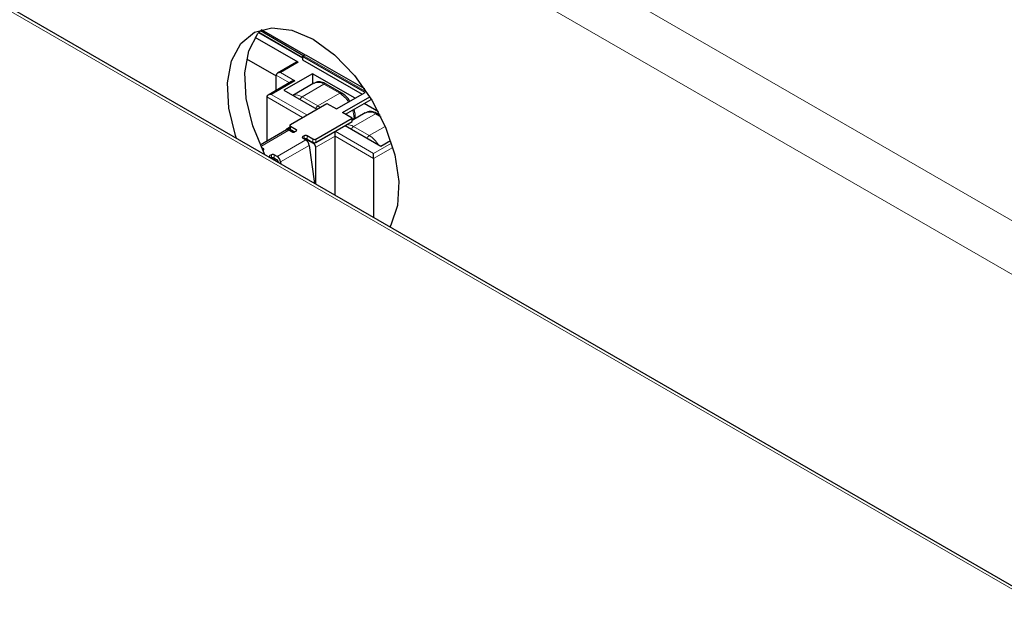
# Paper-space layout 'Blatt4' of a CAD drawing. Header units: millimetres. Extents: x 5 to 418, y 2 to 292.
# Tile 72 of 75: x 309 to 328, y 241 to 252. Entities that reach past the tile are written whole.
import ezdxf

# ---------------------------------------------------------------- set-up
doc = ezdxf.new("R2010")
doc.units = ezdxf.units.MM

psp = doc.layouts.new('Blatt4')

# ---------------------------------------------------------------- linework, layer by layer
at = {"color": 7, "linetype": 'Continuous', "lineweight": 18}
for p, q in [((312.862, 257.374), (328.984, 248.067)), ((329.074, 240.715), (300.746, 257.068)), ((312.503, 256.516), (328.625, 247.208)), ((313.403, 252.174), (314.274, 251.671)), ((313.835, 251.386), (314.189, 251.59)), ((315.541, 251.005), (314.302, 251.72)), ((313.651, 250.953), (314.118, 251.222)), ((313.75, 251.337), (314.016, 251.184)), ((314.118, 251.222), (313.835, 251.386)), ((314.698, 251.154), (314.265, 250.904)), ((314.698, 251.154), (315.009, 250.975)), ((313.567, 250.904), (314.274, 250.496)), ((314.359, 250.545), (313.651, 250.953)), ((314.576, 250.725), (314.265, 250.904)), ((314.576, 250.725), (315.009, 250.975)), ((314.62, 250.696), (314.576, 250.725)), ((315.255, 250.463), (315.292, 250.485)), ((315.283, 250.317), (315.716, 250.566)), ((315.292, 250.485), (315.292, 250.457)), ((315.716, 250.566), (315.828, 250.502)), ((314.005, 250.243), (313.449, 249.922)), ((313.991, 250.267), (314.022, 250.285)), ((314.033, 250.259), (314.033, 250.324)), ((314.146, 250.226), (314.146, 250.259)), ((314.916, 250.223), (314.492, 249.978)), ((315.679, 249.782), (314.916, 250.223)), ((315.595, 250.137), (315.283, 250.317)), ((315.595, 250.137), (315.911, 250.319)), ((313.77, 249.725), (314.336, 250.052)), ((314.279, 250.117), (314.279, 250.084)), ((314.308, 250.068), (314.308, 250.133)), ((314.364, 250.133), (314.364, 250.068)), ((314.477, 250.068), (314.477, 250.003)), ((314.534, 249.905), (314.916, 250.125)), ((314.534, 250.003), (314.534, 250.068)), ((314.916, 250.125), (315.679, 249.684)), ((313.496, 249.884), (313.496, 249.851)), ((313.84, 249.617), (314.406, 249.944)), ((316.033, 249.986), (315.679, 249.782)), ((315.679, 249.684), (316.058, 249.903)), ((313.629, 249.741), (313.629, 249.709)), ((313.657, 249.692), (313.657, 249.758)), ((313.714, 249.758), (313.714, 249.692))]:
    psp.add_line(p, q, dxfattribs=at)
at = {"color": 7, "linetype": 'Continuous', "lineweight": 25}
for p, q in [((329.174, 240.722), (300.841, 257.078)), ((314.274, 251.678), (313.407, 252.178)), ((313.442, 252.217), (314.302, 251.72)), ((314.331, 251.73), (313.459, 252.233)), ((314.189, 251.59), (313.335, 252.083)), ((313.165, 251.658), (313.75, 251.32)), ((314.157, 251.592), (313.775, 251.371)), ((314.157, 251.592), (314.189, 251.59)), ((314.274, 251.704), (314.302, 251.72)), ((315.51, 250.991), (314.274, 251.704)), ((314.274, 251.704), (314.274, 251.639)), ((314.274, 251.639), (315.453, 250.958)), ((315.503, 251.061), (314.352, 251.725)), ((314.058, 251.208), (313.591, 250.939)), ((313.75, 251.03), (313.75, 251.337)), ((314.472, 251.361), (313.906, 251.035)), ((315.312, 250.876), (314.472, 251.361)), ((314.472, 251.361), (314.472, 251.159)), ((313.906, 251.035), (314.557, 250.659)), ((314.498, 251.174), (314.081, 250.933)), ((315.049, 250.979), (314.738, 251.158)), ((313.567, 250.904), (313.567, 250.023)), ((314.944, 250.664), (315.51, 250.991)), ((315.066, 250.594), (315.606, 250.905)), ((315.122, 250.561), (315.631, 250.855)), ((315.631, 250.855), (315.631, 250.864)), ((315.631, 250.855), (315.64, 250.85)), ((314.033, 250.357), (314.755, 250.773)), ((314.755, 250.773), (314.944, 250.664)), ((315.775, 250.609), (315.49, 250.773)), ((314.534, 250.068), (315.255, 250.484)), ((314.534, 250.003), (315.255, 250.419)), ((315.255, 250.484), (315.066, 250.594)), ((315.516, 250.586), (315.255, 250.435)), ((315.255, 250.419), (315.255, 250.484)), ((315.315, 250.47), (315.315, 250.517)), ((315.81, 250.539), (315.756, 250.57)), ((313.955, 250.248), (313.437, 249.948)), ((314.022, 250.305), (313.961, 250.27)), ((313.991, 250.267), (314.1, 250.204)), ((314.062, 250.21), (314.005, 250.243)), ((314.022, 250.341), (314.022, 250.275)), ((314.033, 250.324), (314.146, 250.259)), ((314.033, 250.259), (314.118, 250.21)), ((314.146, 250.226), (314.118, 250.21)), ((314.916, 250.125), (314.916, 250.223)), ((315.114, 250.337), (315.821, 249.929)), ((314.308, 250.133), (314.279, 250.117)), ((314.279, 250.084), (314.336, 250.052)), ((314.492, 249.978), (314.326, 250.074)), ((314.477, 250.068), (314.364, 250.133)), ((314.364, 250.068), (314.477, 250.003)), ((314.916, 248.953), (314.916, 250.125)), ((315.821, 249.929), (316.015, 250.041)), ((313.456, 249.907), (313.496, 249.884)), ((313.496, 249.851), (313.485, 249.845)), ((314.406, 249.944), (314.512, 249.186)), ((314.534, 249.173), (314.534, 249.905)), ((313.657, 249.758), (313.629, 249.741)), ((313.629, 249.709), (313.742, 249.643)), ((313.77, 249.725), (313.714, 249.758)), ((313.714, 249.692), (313.77, 249.66)), ((313.784, 249.638), (313.789, 249.603)), ((315.679, 249.684), (315.679, 249.782)), ((315.679, 249.684), (315.679, 248.512)), ((313.754, 249.623), (313.754, 249.627)), ((313.847, 249.57), (313.84, 249.617))]:
    psp.add_line(p, q, dxfattribs=at)
at = {"color": 7, "linetype": 'Continuous', "lineweight": 25, "flags": 128}
for points in [[(312.967, 250.077), (312.947, 250.136), (312.816, 250.679), (312.789, 251.185), (312.869, 251.621), (313.05, 251.961), (313.321, 252.183), (313.665, 252.273), (314.061, 252.226), (314.483, 252.044)], [(313.532, 249.751), (313.515, 249.786), (313.287, 250.332), (313.155, 250.875), (313.129, 251.381), (313.208, 251.817), (313.39, 252.157), (313.465, 252.239)], [(314.483, 252.044), (314.905, 251.738), (315.301, 251.329), (315.645, 250.842), (315.916, 250.307), (316.097, 249.758), (316.177, 249.229), (316.15, 248.754), (316.019, 248.363), (315.999, 248.327)]]:
    psp.add_lwpolyline(points, dxfattribs=at)
at = {"color": 7, "linetype": 'Continuous', "lineweight": 25}
for centre, radius, start, end in [((314.331, 251.68), 0.0503, 65.6929, 125.6176), ((313.974, 250.247), 0.0261, 50.5304, 187.071), ((313.976, 250.203), 0.049, 53.4704, 115.2191), ((314.04, 250.341), 0.0175, 110.7834, 249.2166), ((314.042, 250.277), 0.0201, 185.6948, 245.6253), ((314.14, 250.243), 0.0175, 290.7834, 69.2166), ((314.09, 250.265), 0.0615, 242.6097, 297.3903), ((314.286, 250.101), 0.0175, 110.7834, 249.2166), ((314.336, 250.079), 0.0615, 62.6097, 117.3903), ((314.336, 250.013), 0.0615, 62.6097, 117.3903), ((314.251, 249.92), 0.156, 8.6904, 57.0932), ((314.506, 250.123), 0.0615, 242.6097, 297.3903), ((313.49, 249.867), 0.0175, 290.7834, 69.2166), ((314.506, 250.057), 0.0615, 242.6097, 297.3903), ((314.442, 249.901), 0.0922, 2.6055, 57.3945), ((313.635, 249.725), 0.0175, 110.7834, 249.2166), ((313.685, 249.703), 0.0615, 62.6097, 117.3903), ((313.685, 249.638), 0.0615, 62.6097, 117.3903), ((313.735, 249.627), 0.0182, 350.8554, 68.4254), ((313.685, 249.594), 0.156, 8.6904, 57.0932), ((313.753, 249.634), 0.0313, 8.6904, 57.0932)]:
    psp.add_arc(centre, radius, start, end, dxfattribs=at)
at = {"color": 7, "linetype": 'Continuous', "lineweight": 18}
for centre, radius, start, end in [((314.581, 250.991), 0.201, 54.3824, 114.3071), ((314.721, 251.121), 0.0402, 65.6929, 125.6176), ((314.145, 250.733), 0.209, 55.0126, 107.3716), ((314.33, 250.802), 0.121, 122.4948, 155.2086), ((315.032, 250.944), 0.0384, 64.0327, 127.2545), ((314.713, 250.496), 0.563, 33.0202, 58.2122), ((314.64, 250.624), 0.119, 122.2646, 155.4388), ((314.777, 250.475), 0.515, 1.0981, 19.0582), ((315.275, 250.521), 0.0402, 294.3757, 354.2935), ((315.599, 250.403), 0.201, 54.3824, 114.3071), ((315.74, 250.534), 0.0402, 65.6929, 125.6176), ((315.153, 250.113), 0.242, 57.3541, 92.2963), ((315.347, 250.216), 0.119, 122.2646, 155.4388), ((315.658, 250.036), 0.119, 122.2646, 155.4388), ((315.296, 249.655), 0.567, 31.859, 58.1625)]:
    psp.add_arc(centre, radius, start, end, dxfattribs=at)
at = {"color": 7, "linetype": 'Continuous', "lineweight": 25}
for centre, end_param in [((313.835, 251.337), 3.141593), ((314.118, 251.173), 2.356194), ((313.651, 250.904), 3.141593)]:
    psp.add_ellipse(centre, major_axis=(0.0849, 0), ratio=0.577382, start_param=1.570796, end_param=end_param, dxfattribs=at)
for points, knots in [([(314.738, 251.158), (314.707, 251.173), (314.645, 251.202), (314.557, 251.205), (314.513, 251.178), (314.496, 251.167)], [0, 0, 0, 0, 0.377311, 0.764516, 1, 1, 1, 1]), ([(315.21, 250.817), (315.195, 250.841), (315.151, 250.91), (315.089, 250.951), (315.049, 250.979)], [0, 0, 0, 0, 0.343171, 1, 1, 1, 1]), ([(315.315, 250.517), (315.315, 250.552), (315.313, 250.598), (315.294, 250.646), (315.289, 250.657)], [0, 0, 0, 0, 0.75435, 1, 1, 1, 1]), ([(315.756, 250.57), (315.725, 250.585), (315.663, 250.614), (315.575, 250.617), (315.531, 250.59), (315.514, 250.58)], [0, 0, 0, 0, 0.377311, 0.764516, 1, 1, 1, 1])]:
    psp.add_open_spline(points, degree=3, knots=knots, dxfattribs=at)

doc.saveas('drawing.dxf')
